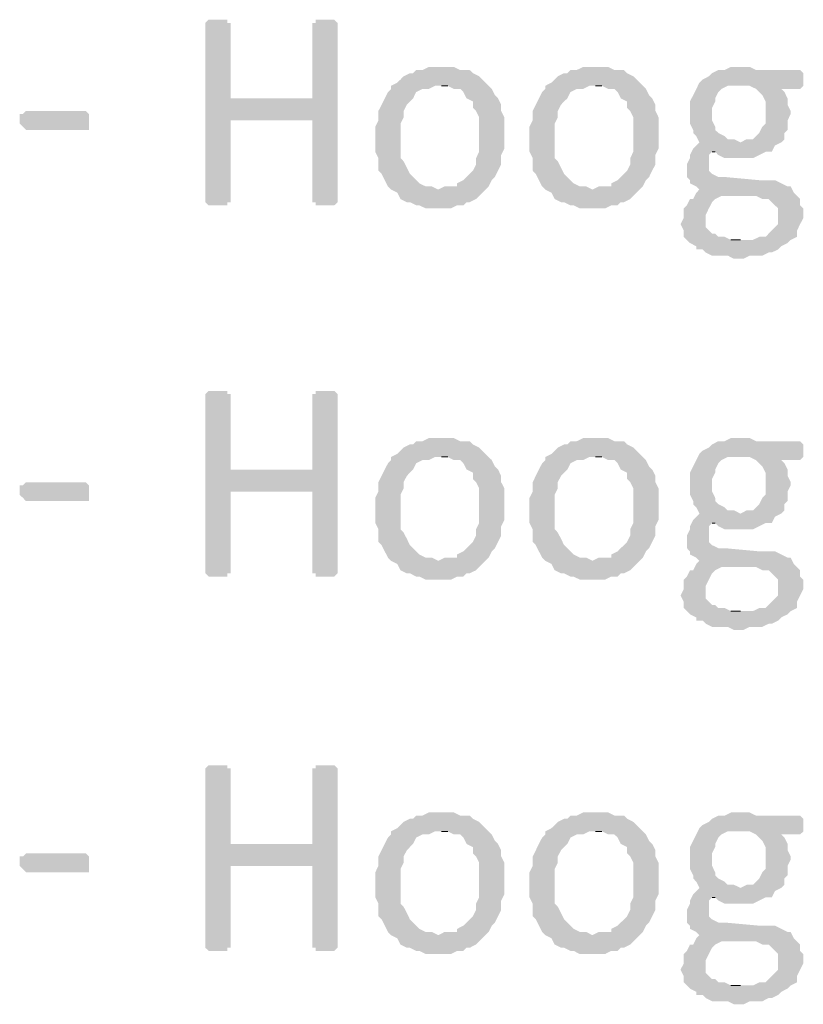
# Model space of a CAD drawing. Header units: millimetres. Extents: x -197899 to 120983, y -4228 to 45370.
# Tile 97 of 200: x -136304 to -135250, y 1340 to 2665. Entities that reach past the tile are written whole.
import ezdxf

# ---------------------------------------------------------------- set-up
doc = ezdxf.new("R2010")
doc.units = ezdxf.units.MM
for name, color, linetype in [('AL63----', 7, 'Continuous'), ('PDF_Geometry', 8, 'Continuous'), ('PDF_Solid Fills', 8, 'Continuous')]:
    doc.layers.add(name, color=color, linetype=linetype)

# ---------------------------------------------------------------- blocks, each defined once
blk = doc.blocks.new('A$C01523A58')
at = {"layer": 'PDF_Solid Fills'}
for points in [[(26136.5, -26488), (26123.9, -26488), (26119.6, -26492.2), (26119.6, -26733.5), (26119.6, -26733.5), (26123.9, -26737.7), (26149.3, -26737.7), (26149.3, -26733.5), (26153.5, -26733.5), (26153.5, -26623.4), (26263.6, -26623.4), (26153.5, -26593.8), (26153.5, -26492.2), (26149.3, -26492.2), (26149.3, -26488), (26145, -26488)], [(26280.5, -26488), (26267.8, -26488), (26267.8, -26492.2), (26263.6, -26492.2), (26263.6, -26593.8), (26153.5, -26593.8), (26263.6, -26623.4), (26263.6, -26733.5), (26267.8, -26733.5), (26267.8, -26737.7), (26293.1, -26737.7), (26297.4, -26733.5), (26297.4, -26492.2), (26297.4, -26492.2), (26293.1, -26488), (26289, -26488)], [(26437.1, -26551.5), (26420.2, -26551.5), (26411.7, -26555.7), (26403.2, -26555.7), (26399, -26559.9), (26394.8, -26559.9), (26386.3, -26564.1), (26382.1, -26568.4), (26377.8, -26572.6), (26369.4, -26576.9), (26369.4, -26581.1), (26365.2, -26585.3), (26360.9, -26593.8), (26356.7, -26602.3), (26352.4, -26610.7), (26352.4, -26623.4), (26348.2, -26631.9), (26348.2, -26648.8), (26348.2, -26665.7), (26352.4, -26674.2), (26352.4, -26691.1), (26356.7, -26695.4), (26360.9, -26703.9), (26365.2, -26712.3), (26369.4, -26716.5), (26432.9, -26716.5), (26424.4, -26712.3), (26416, -26712.3), (26407.5, -26708.1), (26403.2, -26703.9), (26399, -26699.6), (26394.8, -26695.4), (26390.6, -26686.9), (26386.3, -26678.5), (26382.1, -26674.2), (26382.1, -26627.7), (26386.3, -26619.2), (26386.3, -26610.7), (26390.6, -26602.3), (26394.8, -26598), (26399, -26593.8), (26403.2, -26585.3), (26411.7, -26581.1), (26420.2, -26581.1), (26428.6, -26576.9), (26500.6, -26576.9), (26492.1, -26568.4), (26487.9, -26564.1), (26479.5, -26559.9), (26475.2, -26555.7), (26462.5, -26555.7), (26454, -26551.5), (26445.6, -26551.5)], [(26644.5, -26551.5), (26627.6, -26551.5), (26619.1, -26555.7), (26610.7, -26555.7), (26606.5, -26559.9), (26602.2, -26559.9), (26593.7, -26564.1), (26589.5, -26568.4), (26585.2, -26572.6), (26576.8, -26576.9), (26576.8, -26581.1), (26572.6, -26585.3), (26568.3, -26593.8), (26564.1, -26602.3), (26559.9, -26610.7), (26559.9, -26623.4), (26555.6, -26631.9), (26555.6, -26648.8), (26555.6, -26665.7), (26559.9, -26674.2), (26559.9, -26691.1), (26564.1, -26695.4), (26568.3, -26703.9), (26572.6, -26712.3), (26576.8, -26716.5), (26640.3, -26716.5), (26631.9, -26712.3), (26623.4, -26712.3), (26614.9, -26708.1), (26610.7, -26703.9), (26606.5, -26699.6), (26602.2, -26695.4), (26598, -26686.9), (26593.7, -26678.5), (26589.5, -26674.2), (26589.5, -26627.7), (26593.7, -26619.2), (26593.7, -26610.7), (26598, -26602.3), (26602.2, -26598), (26606.5, -26593.8), (26610.7, -26585.3), (26619.1, -26581.1), (26627.6, -26581.1), (26636.1, -26576.9), (26708.1, -26576.9), (26699.6, -26568.4), (26695.3, -26564.1), (26686.9, -26559.9), (26682.7, -26555.7), (26669.9, -26555.7), (26661.5, -26551.5), (26653, -26551.5)], [(26839.3, -26551.5), (26826.5, -26551.5), (26818.1, -26555.7), (26809.6, -26555.7), (26801.2, -26559.9), (26796.9, -26564.1), (26788.5, -26568.4), (26788.5, -26568.4), (26784.2, -26572.6), (26839.3, -26576.9), (26851.9, -26576.9), (26860.4, -26581.1), (26864.7, -26585.3), (26868.9, -26589.5), (26873.2, -26598), (26873.2, -26627.7), (26868.9, -26631.9), (26864.7, -26640.3), (26860.4, -26644.6), (26856.2, -26648.8), (26847.7, -26648.8), (26839.3, -26653.1), (26784.2, -26653.1), (26780, -26657.3), (26775.8, -26661.5), (26771.5, -26670), (26771.5, -26674.2), (26767.3, -26682.7), (26767.3, -26691.1), (26767.3, -26699.6), (26771.5, -26703.9), (26771.5, -26708.1), (26780, -26712.3), (26784.2, -26716.5), (26780, -26720.8), (26813.9, -26725), (26860.4, -26725), (26868.9, -26729.3), (26877.4, -26729.3), (26881.6, -26733.5), (26885.8, -26737.7), (26890.1, -26741.9), (26890.1, -26763.1), (26885.8, -26767.4), (26881.6, -26771.6), (26877.4, -26775.8), (26873.2, -26780.1), (26864.7, -26780.1), (26856.2, -26784.3), (26767.3, -26784.3), (26771.5, -26788.5), (26780, -26792.8), (26780, -26797), (26788.5, -26797), (26792.7, -26801.2), (26801.2, -26805.4), (26822.3, -26805.4), (26830.8, -26809.7), (26843.5, -26809.7), (26851.9, -26805.4), (26868.9, -26805.4), (26877.4, -26801.2), (26881.6, -26801.2), (26890.1, -26797), (26894.3, -26792.8), (26902.8, -26788.5), (26902.8, -26788.5), (26907, -26784.3), (26915.5, -26780.1), (26915.5, -26771.6), (26919.7, -26763.1), (26924, -26754.7), (26924, -26741.9), (26919.7, -26737.7), (26919.7, -26729.3), (26915.5, -26725), (26911.2, -26720.8), (26907, -26712.3), (26902.8, -26712.3), (26894.3, -26708.1), (26885.8, -26703.9), (26864.7, -26703.9), (26818.1, -26699.6), (26809.6, -26699.6), (26801.2, -26695.4), (26796.9, -26691.1), (26796.9, -26682.7), (26796.9, -26670), (26801.2, -26665.7), (26881.6, -26665.7), (26885.8, -26657.3), (26885.8, -26657.3), (26894.3, -26653.1), (26898.6, -26648.8), (26898.6, -26640.3), (26902.8, -26636.2), (26902.8, -26623.4), (26907, -26614.9), (26907, -26610.7), (26902.8, -26602.3), (26902.8, -26593.8), (26902.8, -26593.8), (26898.6, -26585.3), (26894.3, -26581.1), (26919.7, -26581.1), (26924, -26576.9), (26924, -26559.9), (26919.7, -26555.7), (26860.4, -26555.7), (26851.9, -26551.5), (26847.7, -26551.5)], [(26500.6, -26576.9), (26437.1, -26576.9), (26445.6, -26576.9), (26454, -26581.1), (26462.5, -26581.1), (26466.7, -26585.3), (26471, -26593.8), (26479.5, -26598), (26479.5, -26606.5), (26483.7, -26610.7), (26487.9, -26619.2), (26487.9, -26665.7), (26483.7, -26674.2), (26483.7, -26682.7), (26479.5, -26691.1), (26475.2, -26695.4), (26471, -26699.6), (26466.7, -26703.9), (26458.3, -26708.1), (26458.3, -26712.3), (26441.3, -26712.3), (26432.9, -26716.5), (26369.4, -26716.5), (26377.8, -26720.8), (26382.1, -26729.3), (26390.6, -26733.5), (26394.8, -26733.5), (26403.2, -26737.7), (26407.5, -26737.7), (26416, -26741.9), (26449.8, -26741.9), (26458.3, -26737.7), (26466.7, -26737.7), (26471, -26733.5), (26475.2, -26733.5), (26483.7, -26729.3), (26487.9, -26725), (26492.1, -26720.8), (26500.6, -26712.3), (26500.6, -26712.3), (26504.9, -26703.9), (26509.1, -26699.6), (26513.3, -26691.1), (26517.5, -26682.7), (26517.5, -26670), (26521.8, -26661.5), (26521.8, -26644.6), (26521.8, -26619.2), (26517.5, -26610.7), (26517.5, -26602.3), (26513.3, -26593.8), (26509.1, -26589.5), (26504.9, -26581.1)], [(26708.1, -26576.9), (26644.5, -26576.9), (26653, -26576.9), (26661.5, -26581.1), (26669.9, -26581.1), (26674.2, -26585.3), (26678.4, -26593.8), (26686.9, -26598), (26686.9, -26606.5), (26691.1, -26610.7), (26695.3, -26619.2), (26695.3, -26665.7), (26691.1, -26674.2), (26691.1, -26682.7), (26686.9, -26691.1), (26682.7, -26695.4), (26678.4, -26699.6), (26674.2, -26703.9), (26665.7, -26708.1), (26665.7, -26712.3), (26648.8, -26712.3), (26640.3, -26716.5), (26576.8, -26716.5), (26585.2, -26720.8), (26589.5, -26729.3), (26598, -26733.5), (26602.2, -26733.5), (26610.7, -26737.7), (26614.9, -26737.7), (26623.4, -26741.9), (26657.3, -26741.9), (26665.7, -26737.7), (26674.2, -26737.7), (26678.4, -26733.5), (26682.7, -26733.5), (26691.1, -26729.3), (26695.3, -26725), (26699.6, -26720.8), (26708.1, -26712.3), (26708.1, -26712.3), (26712.3, -26703.9), (26716.5, -26699.6), (26720.7, -26691.1), (26725, -26682.7), (26725, -26670), (26729.2, -26661.5), (26729.2, -26644.6), (26729.2, -26619.2), (26725, -26610.7), (26725, -26602.3), (26720.7, -26593.8), (26716.5, -26589.5), (26712.3, -26581.1)], [(26784.2, -26572.6), (26780, -26581.1), (26775.8, -26589.5), (26775.8, -26589.5), (26771.5, -26598), (26771.5, -26627.7), (26775.8, -26636.2), (26775.8, -26640.3), (26780, -26644.6), (26784.2, -26653.1), (26839.3, -26653.1), (26830.8, -26648.8), (26822.3, -26648.8), (26818.1, -26644.6), (26809.6, -26640.3), (26805.4, -26636.2), (26805.4, -26631.9), (26801.2, -26623.4), (26801.2, -26606.5), (26805.4, -26598), (26805.4, -26593.8), (26809.6, -26585.3), (26813.9, -26581.1), (26822.3, -26576.9), (26839.3, -26576.9)], [(25963, -26623.4), (25963, -26636.2), (25878.3, -26636.2), (25874.1, -26631.9), (25874.1, -26631.9), (25869.8, -26627.7), (25869.8, -26614.9), (25874.1, -26614.9), (25878.3, -26610.7), (25958.7, -26610.7), (25963, -26614.9), (25963, -26619.2)], [(26881.6, -26665.7), (26801.2, -26665.7), (26805.4, -26665.7), (26809.6, -26670), (26818.1, -26674.2), (26856.2, -26674.2), (26864.7, -26670), (26864.7, -26670), (26873.2, -26665.7)], [(26780, -26720.8), (26775.8, -26729.3), (26771.5, -26729.3), (26767.3, -26737.7), (26763.1, -26741.9), (26763.1, -26754.7), (26758.8, -26763.1), (26758.8, -26763.1), (26763.1, -26771.6), (26763.1, -26780.1), (26767.3, -26784.3), (26839.3, -26784.3), (26826.5, -26784.3), (26818.1, -26780.1), (26809.6, -26780.1), (26805.4, -26775.8), (26801.2, -26775.8), (26796.9, -26771.6), (26792.7, -26767.4), (26792.7, -26758.9), (26792.7, -26750.4), (26792.7, -26750.4), (26796.9, -26741.9), (26796.9, -26741.9), (26801.2, -26733.5), (26805.4, -26729.3), (26813.9, -26725)], [(26136.5, -26987.5), (26123.9, -26987.5), (26119.6, -26991.7), (26119.6, -27233), (26119.6, -27233), (26123.9, -27237.3), (26149.3, -27237.3), (26149.3, -27233), (26153.5, -27233), (26153.5, -27122.9), (26263.6, -27122.9), (26153.5, -27093.3), (26153.5, -26991.7), (26149.3, -26991.7), (26149.3, -26987.5), (26145, -26987.5)], [(26280.5, -26987.5), (26267.8, -26987.5), (26267.8, -26991.7), (26263.6, -26991.7), (26263.6, -27093.3), (26153.5, -27093.3), (26263.6, -27122.9), (26263.6, -27233), (26267.8, -27233), (26267.8, -27237.3), (26293.1, -27237.3), (26297.4, -27233), (26297.4, -26991.7), (26297.4, -26991.7), (26293.1, -26987.5), (26289, -26987.5)], [(26437.1, -27051), (26420.2, -27051), (26411.7, -27055.2), (26403.2, -27055.2), (26399, -27059.5), (26394.8, -27059.5), (26386.3, -27063.7), (26382.1, -27067.9), (26377.8, -27072.2), (26369.4, -27076.4), (26369.4, -27080.6), (26365.2, -27084.9), (26360.9, -27093.3), (26356.7, -27101.8), (26352.4, -27110.3), (26352.4, -27122.9), (26348.2, -27131.4), (26348.2, -27148.3), (26348.2, -27165.3), (26352.4, -27173.7), (26352.4, -27190.7), (26356.7, -27195), (26360.9, -27203.4), (26365.2, -27211.9), (26369.4, -27216.1), (26432.9, -27216.1), (26424.4, -27211.9), (26416, -27211.9), (26407.5, -27207.6), (26403.2, -27203.4), (26399, -27199.1), (26394.8, -27195), (26390.6, -27186.5), (26386.3, -27178), (26382.1, -27173.7), (26382.1, -27127.2), (26386.3, -27118.7), (26386.3, -27110.3), (26390.6, -27101.8), (26394.8, -27097.5), (26399, -27093.3), (26403.2, -27084.9), (26411.7, -27080.6), (26420.2, -27080.6), (26428.6, -27076.4), (26500.6, -27076.4), (26492.1, -27067.9), (26487.9, -27063.7), (26479.5, -27059.5), (26475.2, -27055.2), (26462.5, -27055.2), (26454, -27051), (26445.6, -27051)], [(26644.5, -27051), (26627.6, -27051), (26619.1, -27055.2), (26610.7, -27055.2), (26606.5, -27059.5), (26602.2, -27059.5), (26593.7, -27063.7), (26589.5, -27067.9), (26585.2, -27072.2), (26576.8, -27076.4), (26576.8, -27080.6), (26572.6, -27084.9), (26568.3, -27093.3), (26564.1, -27101.8), (26559.9, -27110.3), (26559.9, -27122.9), (26555.6, -27131.4), (26555.6, -27148.3), (26555.6, -27165.3), (26559.9, -27173.7), (26559.9, -27190.7), (26564.1, -27195), (26568.3, -27203.4), (26572.6, -27211.9), (26576.8, -27216.1), (26640.3, -27216.1), (26631.9, -27211.9), (26623.4, -27211.9), (26614.9, -27207.6), (26610.7, -27203.4), (26606.5, -27199.1), (26602.2, -27195), (26598, -27186.5), (26593.7, -27178), (26589.5, -27173.7), (26589.5, -27127.2), (26593.7, -27118.7), (26593.7, -27110.3), (26598, -27101.8), (26602.2, -27097.5), (26606.5, -27093.3), (26610.7, -27084.9), (26619.1, -27080.6), (26627.6, -27080.6), (26636.1, -27076.4), (26708.1, -27076.4), (26699.6, -27067.9), (26695.3, -27063.7), (26686.9, -27059.5), (26682.7, -27055.2), (26669.9, -27055.2), (26661.5, -27051), (26653, -27051)], [(26839.3, -27051), (26826.5, -27051), (26818.1, -27055.2), (26809.6, -27055.2), (26801.2, -27059.5), (26796.9, -27063.7), (26788.5, -27067.9), (26788.5, -27067.9), (26784.2, -27072.2), (26839.3, -27076.4), (26851.9, -27076.4), (26860.4, -27080.6), (26864.7, -27084.9), (26868.9, -27089.1), (26873.2, -27097.5), (26873.2, -27127.2), (26868.9, -27131.4), (26864.7, -27139.9), (26860.4, -27144.2), (26856.2, -27148.3), (26847.7, -27148.3), (26839.3, -27152.6), (26784.2, -27152.6), (26780, -27156.8), (26775.8, -27161.1), (26771.5, -27169.6), (26771.5, -27173.7), (26767.3, -27182.2), (26767.3, -27190.7), (26767.3, -27199.1), (26771.5, -27203.4), (26771.5, -27207.6), (26780, -27211.9), (26784.2, -27216.1), (26780, -27220.3), (26813.9, -27224.5), (26860.4, -27224.5), (26868.9, -27228.8), (26877.4, -27228.8), (26881.6, -27233), (26885.8, -27237.3), (26890.1, -27241.5), (26890.1, -27262.7), (26885.8, -27266.9), (26881.6, -27271.1), (26877.4, -27275.4), (26873.2, -27279.6), (26864.7, -27279.6), (26856.2, -27283.8), (26767.3, -27283.8), (26771.5, -27288.1), (26780, -27292.3), (26780, -27296.5), (26788.5, -27296.5), (26792.7, -27300.8), (26801.2, -27305), (26822.3, -27305), (26830.8, -27309.2), (26843.5, -27309.2), (26851.9, -27305), (26868.9, -27305), (26877.4, -27300.8), (26881.6, -27300.8), (26890.1, -27296.5), (26894.3, -27292.3), (26902.8, -27288.1), (26902.8, -27288.1), (26907, -27283.8), (26915.5, -27279.6), (26915.5, -27271.1), (26919.7, -27262.7), (26924, -27254.2), (26924, -27241.5), (26919.7, -27237.3), (26919.7, -27228.8), (26915.5, -27224.5), (26911.2, -27220.3), (26907, -27211.9), (26902.8, -27211.9), (26894.3, -27207.6), (26885.8, -27203.4), (26864.7, -27203.4), (26818.1, -27199.1), (26809.6, -27199.1), (26801.2, -27195), (26796.9, -27190.7), (26796.9, -27182.2), (26796.9, -27169.6), (26801.2, -27165.3), (26881.6, -27165.3), (26885.8, -27156.8), (26885.8, -27156.8), (26894.3, -27152.6), (26898.6, -27148.3), (26898.6, -27139.9), (26902.8, -27135.7), (26902.8, -27122.9), (26907, -27114.5), (26907, -27110.3), (26902.8, -27101.8), (26902.8, -27093.3), (26902.8, -27093.3), (26898.6, -27084.9), (26894.3, -27080.6), (26919.7, -27080.6), (26924, -27076.4), (26924, -27059.5), (26919.7, -27055.2), (26860.4, -27055.2), (26851.9, -27051), (26847.7, -27051)], [(26500.6, -27076.4), (26437.1, -27076.4), (26445.6, -27076.4), (26454, -27080.6), (26462.5, -27080.6), (26466.7, -27084.9), (26471, -27093.3), (26479.5, -27097.5), (26479.5, -27106), (26483.7, -27110.3), (26487.9, -27118.7), (26487.9, -27165.3), (26483.7, -27173.7), (26483.7, -27182.2), (26479.5, -27190.7), (26475.2, -27195), (26471, -27199.1), (26466.7, -27203.4), (26458.3, -27207.6), (26458.3, -27211.9), (26441.3, -27211.9), (26432.9, -27216.1), (26369.4, -27216.1), (26377.8, -27220.3), (26382.1, -27228.8), (26390.6, -27233), (26394.8, -27233), (26403.2, -27237.3), (26407.5, -27237.3), (26416, -27241.5), (26449.8, -27241.5), (26458.3, -27237.3), (26466.7, -27237.3), (26471, -27233), (26475.2, -27233), (26483.7, -27228.8), (26487.9, -27224.5), (26492.1, -27220.3), (26500.6, -27211.9), (26500.6, -27211.9), (26504.9, -27203.4), (26509.1, -27199.1), (26513.3, -27190.7), (26517.5, -27182.2), (26517.5, -27169.6), (26521.8, -27161.1), (26521.8, -27144.2), (26521.8, -27118.7), (26517.5, -27110.3), (26517.5, -27101.8), (26513.3, -27093.3), (26509.1, -27089.1), (26504.9, -27080.6)], [(26708.1, -27076.4), (26644.5, -27076.4), (26653, -27076.4), (26661.5, -27080.6), (26669.9, -27080.6), (26674.2, -27084.9), (26678.4, -27093.3), (26686.9, -27097.5), (26686.9, -27106), (26691.1, -27110.3), (26695.3, -27118.7), (26695.3, -27165.3), (26691.1, -27173.7), (26691.1, -27182.2), (26686.9, -27190.7), (26682.7, -27195), (26678.4, -27199.1), (26674.2, -27203.4), (26665.7, -27207.6), (26665.7, -27211.9), (26648.8, -27211.9), (26640.3, -27216.1), (26576.8, -27216.1), (26585.2, -27220.3), (26589.5, -27228.8), (26598, -27233), (26602.2, -27233), (26610.7, -27237.3), (26614.9, -27237.3), (26623.4, -27241.5), (26657.3, -27241.5), (26665.7, -27237.3), (26674.2, -27237.3), (26678.4, -27233), (26682.7, -27233), (26691.1, -27228.8), (26695.3, -27224.5), (26699.6, -27220.3), (26708.1, -27211.9), (26708.1, -27211.9), (26712.3, -27203.4), (26716.5, -27199.1), (26720.7, -27190.7), (26725, -27182.2), (26725, -27169.6), (26729.2, -27161.1), (26729.2, -27144.2), (26729.2, -27118.7), (26725, -27110.3), (26725, -27101.8), (26720.7, -27093.3), (26716.5, -27089.1), (26712.3, -27080.6)], [(26784.2, -27072.2), (26780, -27080.6), (26775.8, -27089.1), (26775.8, -27089.1), (26771.5, -27097.5), (26771.5, -27127.2), (26775.8, -27135.7), (26775.8, -27139.9), (26780, -27144.2), (26784.2, -27152.6), (26839.3, -27152.6), (26830.8, -27148.3), (26822.3, -27148.3), (26818.1, -27144.2), (26809.6, -27139.9), (26805.4, -27135.7), (26805.4, -27131.4), (26801.2, -27122.9), (26801.2, -27106), (26805.4, -27097.5), (26805.4, -27093.3), (26809.6, -27084.9), (26813.9, -27080.6), (26822.3, -27076.4), (26839.3, -27076.4)], [(25963, -27122.9), (25963, -27135.7), (25878.3, -27135.7), (25874.1, -27131.4), (25874.1, -27131.4), (25869.8, -27127.2), (25869.8, -27114.5), (25874.1, -27114.5), (25878.3, -27110.3), (25958.7, -27110.3), (25963, -27114.5), (25963, -27118.7)], [(26881.6, -27165.3), (26801.2, -27165.3), (26805.4, -27165.3), (26809.6, -27169.6), (26818.1, -27173.7), (26856.2, -27173.7), (26864.7, -27169.6), (26864.7, -27169.6), (26873.2, -27165.3)], [(26780, -27220.3), (26775.8, -27228.8), (26771.5, -27228.8), (26767.3, -27237.3), (26763.1, -27241.5), (26763.1, -27254.2), (26758.8, -27262.7), (26758.8, -27262.7), (26763.1, -27271.1), (26763.1, -27279.6), (26767.3, -27283.8), (26839.3, -27283.8), (26826.5, -27283.8), (26818.1, -27279.6), (26809.6, -27279.6), (26805.4, -27275.4), (26801.2, -27275.4), (26796.9, -27271.1), (26792.7, -27266.9), (26792.7, -27258.4), (26792.7, -27249.9), (26792.7, -27249.9), (26796.9, -27241.5), (26796.9, -27241.5), (26801.2, -27233), (26805.4, -27228.8), (26813.9, -27224.5)], [(26136.5, -27491.2), (26123.9, -27491.2), (26119.6, -27495.5), (26119.6, -27736.8), (26119.6, -27736.8), (26123.9, -27741), (26149.3, -27741), (26149.3, -27736.8), (26153.5, -27736.8), (26153.5, -27626.7), (26263.6, -27626.7), (26153.5, -27597.1), (26153.5, -27495.5), (26149.3, -27495.5), (26149.3, -27491.2), (26145, -27491.2)], [(26280.5, -27491.2), (26267.8, -27491.2), (26267.8, -27495.5), (26263.6, -27495.5), (26263.6, -27597.1), (26153.5, -27597.1), (26263.6, -27626.7), (26263.6, -27736.8), (26267.8, -27736.8), (26267.8, -27741), (26293.1, -27741), (26297.4, -27736.8), (26297.4, -27495.5), (26297.4, -27495.5), (26293.1, -27491.2), (26289, -27491.2)], [(26437.1, -27554.8), (26420.2, -27554.8), (26411.7, -27559), (26403.2, -27559), (26399, -27563.2), (26394.8, -27563.2), (26386.3, -27567.5), (26382.1, -27571.7), (26377.8, -27575.9), (26369.4, -27580.2), (26369.4, -27584.4), (26365.2, -27588.6), (26360.9, -27597.1), (26356.7, -27605.6), (26352.4, -27614), (26352.4, -27626.7), (26348.2, -27635.2), (26348.2, -27652.1), (26348.2, -27669.1), (26352.4, -27677.5), (26352.4, -27694.5), (26356.7, -27698.7), (26360.9, -27707.1), (26365.2, -27715.6), (26369.4, -27719.9), (26432.9, -27719.9), (26424.4, -27715.6), (26416, -27715.6), (26407.5, -27711.4), (26403.2, -27707.1), (26399, -27702.9), (26394.8, -27698.7), (26390.6, -27690.2), (26386.3, -27681.7), (26382.1, -27677.5), (26382.1, -27630.9), (26386.3, -27622.5), (26386.3, -27614), (26390.6, -27605.6), (26394.8, -27601.3), (26399, -27597.1), (26403.2, -27588.6), (26411.7, -27584.4), (26420.2, -27584.4), (26428.6, -27580.2), (26500.6, -27580.2), (26492.1, -27571.7), (26487.9, -27567.5), (26479.5, -27563.2), (26475.2, -27559), (26462.5, -27559), (26454, -27554.8), (26445.6, -27554.8)], [(26644.5, -27554.8), (26627.6, -27554.8), (26619.1, -27559), (26610.7, -27559), (26606.5, -27563.2), (26602.2, -27563.2), (26593.7, -27567.5), (26589.5, -27571.7), (26585.2, -27575.9), (26576.8, -27580.2), (26576.8, -27584.4), (26572.6, -27588.6), (26568.3, -27597.1), (26564.1, -27605.6), (26559.9, -27614), (26559.9, -27626.7), (26555.6, -27635.2), (26555.6, -27652.1), (26555.6, -27669.1), (26559.9, -27677.5), (26559.9, -27694.5), (26564.1, -27698.7), (26568.3, -27707.1), (26572.6, -27715.6), (26576.8, -27719.9), (26640.3, -27719.9), (26631.9, -27715.6), (26623.4, -27715.6), (26614.9, -27711.4), (26610.7, -27707.1), (26606.5, -27702.9), (26602.2, -27698.7), (26598, -27690.2), (26593.7, -27681.7), (26589.5, -27677.5), (26589.5, -27630.9), (26593.7, -27622.5), (26593.7, -27614), (26598, -27605.6), (26602.2, -27601.3), (26606.5, -27597.1), (26610.7, -27588.6), (26619.1, -27584.4), (26627.6, -27584.4), (26636.1, -27580.2), (26708.1, -27580.2), (26699.6, -27571.7), (26695.3, -27567.5), (26686.9, -27563.2), (26682.7, -27559), (26669.9, -27559), (26661.5, -27554.8), (26653, -27554.8)], [(26839.3, -27554.8), (26826.5, -27554.8), (26818.1, -27559), (26809.6, -27559), (26801.2, -27563.2), (26796.9, -27567.5), (26788.5, -27571.7), (26788.5, -27571.7), (26784.2, -27575.9), (26839.3, -27580.2), (26851.9, -27580.2), (26860.4, -27584.4), (26864.7, -27588.6), (26868.9, -27592.9), (26873.2, -27601.3), (26873.2, -27630.9), (26868.9, -27635.2), (26864.7, -27643.6), (26860.4, -27647.9), (26856.2, -27652.1), (26847.7, -27652.1), (26839.3, -27656.3), (26784.2, -27656.3), (26780, -27660.6), (26775.8, -27664.8), (26771.5, -27673.3), (26771.5, -27677.5), (26767.3, -27686), (26767.3, -27694.5), (26767.3, -27702.9), (26771.5, -27707.1), (26771.5, -27711.4), (26780, -27715.6), (26784.2, -27719.9), (26780, -27724.1), (26813.9, -27728.3), (26860.4, -27728.3), (26868.9, -27732.5), (26877.4, -27732.5), (26881.6, -27736.8), (26885.8, -27741), (26890.1, -27745.3), (26890.1, -27766.4), (26885.8, -27770.7), (26881.6, -27774.9), (26877.4, -27779.1), (26873.2, -27783.3), (26864.7, -27783.3), (26856.2, -27787.6), (26767.3, -27787.6), (26771.5, -27791.8), (26780, -27796.1), (26780, -27800.3), (26788.5, -27800.3), (26792.7, -27804.5), (26801.2, -27808.8), (26822.3, -27808.8), (26830.8, -27813), (26843.5, -27813), (26851.9, -27808.8), (26868.9, -27808.8), (26877.4, -27804.5), (26881.6, -27804.5), (26890.1, -27800.3), (26894.3, -27796.1), (26902.8, -27791.8), (26902.8, -27791.8), (26907, -27787.6), (26915.5, -27783.3), (26915.5, -27774.9), (26919.7, -27766.4), (26924, -27757.9), (26924, -27745.3), (26919.7, -27741), (26919.7, -27732.5), (26915.5, -27728.3), (26911.2, -27724.1), (26907, -27715.6), (26902.8, -27715.6), (26894.3, -27711.4), (26885.8, -27707.1), (26864.7, -27707.1), (26818.1, -27702.9), (26809.6, -27702.9), (26801.2, -27698.7), (26796.9, -27694.5), (26796.9, -27686), (26796.9, -27673.3), (26801.2, -27669.1), (26881.6, -27669.1), (26885.8, -27660.6), (26885.8, -27660.6), (26894.3, -27656.3), (26898.6, -27652.1), (26898.6, -27643.6), (26902.8, -27639.4), (26902.8, -27626.7), (26907, -27618.3), (26907, -27614), (26902.8, -27605.6), (26902.8, -27597.1), (26902.8, -27597.1), (26898.6, -27588.6), (26894.3, -27584.4), (26919.7, -27584.4), (26924, -27580.2), (26924, -27563.2), (26919.7, -27559), (26860.4, -27559), (26851.9, -27554.8), (26847.7, -27554.8)], [(26500.6, -27580.2), (26437.1, -27580.2), (26445.6, -27580.2), (26454, -27584.4), (26462.5, -27584.4), (26466.7, -27588.6), (26471, -27597.1), (26479.5, -27601.3), (26479.5, -27609.8), (26483.7, -27614), (26487.9, -27622.5), (26487.9, -27669.1), (26483.7, -27677.5), (26483.7, -27686), (26479.5, -27694.5), (26475.2, -27698.7), (26471, -27702.9), (26466.7, -27707.1), (26458.3, -27711.4), (26458.3, -27715.6), (26441.3, -27715.6), (26432.9, -27719.9), (26369.4, -27719.9), (26377.8, -27724.1), (26382.1, -27732.5), (26390.6, -27736.8), (26394.8, -27736.8), (26403.2, -27741), (26407.5, -27741), (26416, -27745.3), (26449.8, -27745.3), (26458.3, -27741), (26466.7, -27741), (26471, -27736.8), (26475.2, -27736.8), (26483.7, -27732.5), (26487.9, -27728.3), (26492.1, -27724.1), (26500.6, -27715.6), (26500.6, -27715.6), (26504.9, -27707.1), (26509.1, -27702.9), (26513.3, -27694.5), (26517.5, -27686), (26517.5, -27673.3), (26521.8, -27664.8), (26521.8, -27647.9), (26521.8, -27622.5), (26517.5, -27614), (26517.5, -27605.6), (26513.3, -27597.1), (26509.1, -27592.9), (26504.9, -27584.4)], [(26708.1, -27580.2), (26644.5, -27580.2), (26653, -27580.2), (26661.5, -27584.4), (26669.9, -27584.4), (26674.2, -27588.6), (26678.4, -27597.1), (26686.9, -27601.3), (26686.9, -27609.8), (26691.1, -27614), (26695.3, -27622.5), (26695.3, -27669.1), (26691.1, -27677.5), (26691.1, -27686), (26686.9, -27694.5), (26682.7, -27698.7), (26678.4, -27702.9), (26674.2, -27707.1), (26665.7, -27711.4), (26665.7, -27715.6), (26648.8, -27715.6), (26640.3, -27719.9), (26576.8, -27719.9), (26585.2, -27724.1), (26589.5, -27732.5), (26598, -27736.8), (26602.2, -27736.8), (26610.7, -27741), (26614.9, -27741), (26623.4, -27745.3), (26657.3, -27745.3), (26665.7, -27741), (26674.2, -27741), (26678.4, -27736.8), (26682.7, -27736.8), (26691.1, -27732.5), (26695.3, -27728.3), (26699.6, -27724.1), (26708.1, -27715.6), (26708.1, -27715.6), (26712.3, -27707.1), (26716.5, -27702.9), (26720.7, -27694.5), (26725, -27686), (26725, -27673.3), (26729.2, -27664.8), (26729.2, -27647.9), (26729.2, -27622.5), (26725, -27614), (26725, -27605.6), (26720.7, -27597.1), (26716.5, -27592.9), (26712.3, -27584.4)], [(26784.2, -27575.9), (26780, -27584.4), (26775.8, -27592.9), (26775.8, -27592.9), (26771.5, -27601.3), (26771.5, -27630.9), (26775.8, -27639.4), (26775.8, -27643.6), (26780, -27647.9), (26784.2, -27656.3), (26839.3, -27656.3), (26830.8, -27652.1), (26822.3, -27652.1), (26818.1, -27647.9), (26809.6, -27643.6), (26805.4, -27639.4), (26805.4, -27635.2), (26801.2, -27626.7), (26801.2, -27609.8), (26805.4, -27601.3), (26805.4, -27597.1), (26809.6, -27588.6), (26813.9, -27584.4), (26822.3, -27580.2), (26839.3, -27580.2)], [(25963, -27622.5), (25963, -27635.2), (25878.3, -27635.2), (25874.1, -27630.9), (25874.1, -27630.9), (25869.8, -27626.7), (25869.8, -27614), (25874.1, -27614), (25878.3, -27609.8), (25958.7, -27609.8), (25963, -27614), (25963, -27618.3)], [(26881.6, -27669.1), (26801.2, -27669.1), (26805.4, -27669.1), (26809.6, -27673.3), (26818.1, -27677.5), (26856.2, -27677.5), (26864.7, -27673.3), (26864.7, -27673.3), (26873.2, -27669.1)], [(26780, -27724.1), (26775.8, -27732.5), (26771.5, -27732.5), (26767.3, -27741), (26763.1, -27745.3), (26763.1, -27757.9), (26758.8, -27766.4), (26758.8, -27766.4), (26763.1, -27774.9), (26763.1, -27783.3), (26767.3, -27787.6), (26839.3, -27787.6), (26826.5, -27787.6), (26818.1, -27783.3), (26809.6, -27783.3), (26805.4, -27779.1), (26801.2, -27779.1), (26796.9, -27774.9), (26792.7, -27770.7), (26792.7, -27762.2), (26792.7, -27753.7), (26792.7, -27753.7), (26796.9, -27745.3), (26796.9, -27745.3), (26801.2, -27736.8), (26805.4, -27732.5), (26813.9, -27728.3)]]:
    blk.add_hatch(color=7, dxfattribs=at).paths.add_polyline_path(points)
at = {"layer": 'PDF_Geometry', "color": 7, "lineweight": 0}
for points in [[(26437.1, -26576.9), (26445.6, -26576.9)], [(26644.5, -26576.9), (26653, -26576.9)], [(26801.2, -26665.7), (26805.4, -26665.7)], [(26839.3, -26784.3), (26826.5, -26784.3)], [(26437.1, -27076.4), (26445.6, -27076.4)], [(26644.5, -27076.4), (26653, -27076.4)], [(26801.2, -27165.3), (26805.4, -27165.3)], [(26839.3, -27283.8), (26826.5, -27283.8)], [(26437.1, -27580.2), (26445.6, -27580.2)], [(26644.5, -27580.2), (26653, -27580.2)], [(26801.2, -27669.1), (26805.4, -27669.1)], [(26839.3, -27787.6), (26826.5, -27787.6)]]:
    blk.add_lwpolyline(points, dxfattribs=at)

msp = doc.modelspace()

# ---------------------------------------------------------------- block references
at = {"layer": 'AL63----'}
msp.add_blockref('A$C01523A58', (-162173.6, 29153.2), dxfattribs=at)

doc.saveas('drawing.dxf')
